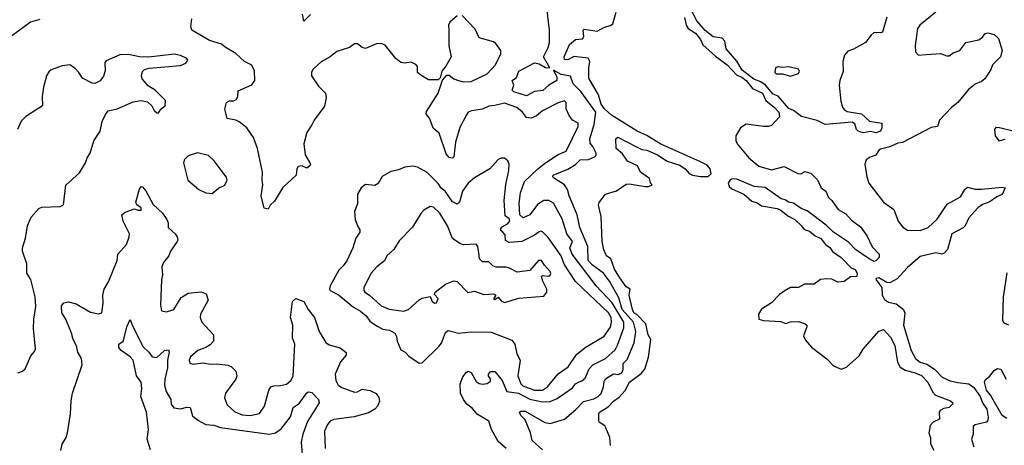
# Model space of a CAD drawing. Extents: x 1892934 to 2008621, y 567149 to 683290.
# Tile 137 of 256: x 1928487 to 1934719, y 652955 to 655650. Entities that reach past the tile are written whole.
import ezdxf

# ---------------------------------------------------------------- set-up
doc = ezdxf.new("R2010")
doc.units = 0

msp = doc.modelspace()

# ---------------------------------------------------------------- linework, layer by layer
at = {"layer": '0CON20XD'}
for points in [[(1931255, 655673.8), (1931210, 655635), (1931200, 655615), (1931201.9, 655585), (1931202.9, 655485), (1931218.1, 655415), (1931184.2, 655355.8), (1931157.5, 655325), (1931147, 655283), (1931135, 655270), (1931075, 655270.6), (1931025, 655298.2), (1931005.3, 655315.3), (1931003.9, 655355), (1930995, 655367.1), (1930965, 655380.7), (1930924.7, 655374.7), (1930899.8, 655379.8), (1930867.5, 655405), (1930798.9, 655488.9), (1930775, 655500.6), (1930745, 655497.5), (1930675, 655468.5), (1930655, 655473.8), (1930625, 655497.1), (1930605, 655497.4), (1930575, 655473.3), (1930495, 655450), (1930450.8, 655415), (1930395, 655384.4), (1930341.9, 655335), (1930333.3, 655315), (1930333.1, 655295), (1930378.9, 655228.9), (1930421.4, 655185), (1930426, 655155), (1930415, 655103.8), (1930350, 655015), (1930336, 654985), (1930303.4, 654936.6), (1930285.8, 654864.2), (1930293.3, 654795), (1930324, 654745), (1930328, 654735), (1930323.8, 654725), (1930305, 654711.2), (1930274, 654724), (1930249.1, 654720.9), (1930240, 654705), (1930236.2, 654665), (1930151.9, 654588.1), (1930098.9, 654501.1), (1930072, 654475), (1930060, 654450), (1930035, 654457.5), (1930014.6, 654534.6), (1930025.8, 654605), (1930020.4, 654635), (1930022.7, 654685), (1929990.8, 654835), (1929967.5, 654905), (1929924.2, 654965), (1929875, 655002.9), (1929855, 655014.3), (1929800, 655025), (1929784.4, 655084.4), (1929795, 655126.7), (1929813.6, 655136.4), (1929843, 655137), (1929857.5, 655145), (1929866.4, 655163.6), (1929870.5, 655199.5), (1929955, 655237.8), (1929975.7, 655264.3), (1929973.4, 655326.6), (1929955, 655362.1), (1929909.4, 655385), (1929855, 655436.9), (1929786.2, 655476.2), (1929764.3, 655495), (1929687.8, 655517.8), (1929576.2, 655585), (1929570, 655605), (1929576.2, 655655)], [(1930327.1, 655682.9), (1930285, 655641.2), (1930276.7, 655685)], [(1931674.2, 654395), (1931652.6, 654415), (1931648.2, 654488.2), (1931655.7, 654555), (1931681, 654625), (1931765.3, 654705), (1931815, 654743.2), (1931894, 654796), (1931945, 654818.2), (1932022.1, 654975), (1932022.3, 654995), (1931985.7, 655015), (1931964.4, 655044.4), (1931946.5, 655085), (1931945.7, 655125.7), (1931935, 655135.6), (1931895, 655123.8), (1931796, 655074), (1931758.1, 655041.9), (1931725, 655026.8), (1931695, 655031.1), (1931669.1, 655065), (1931632.5, 655095), (1931555, 655121.3), (1931495, 655106), (1931455, 655103.2), (1931416, 655084), (1931346.1, 655073.9), (1931326, 655065), (1931315, 655047.5), (1931273, 654967), (1931246, 654875), (1931235, 654782.5), (1931225, 654773.8), (1931205, 654776.7), (1931185, 654800), (1931142.2, 654932.2), (1931102.9, 654962.9), (1931082.2, 655022.2), (1931060, 655055), (1931062, 655068), (1931135.8, 655185), (1931163.3, 655266.7), (1931191.2, 655298.8), (1931205, 655300), (1931235, 655276.2), (1931264.3, 655264.3), (1931295, 655257.5), (1931345, 655260), (1931445, 655307.1), (1931498.5, 655365), (1931531.2, 655435), (1931531.2, 655455), (1931499.5, 655499.5), (1931485, 655510), (1931393.8, 655535), (1931370.5, 655590.5), (1931286.4, 655676.4)], [(1931645.7, 655324.3), (1931745, 655377.9), (1931775, 655371.9), (1931815, 655346.7), (1931842.5, 655345), (1931801.4, 655415), (1931832.5, 655475), (1931840, 655505), (1931839.6, 655585), (1931823.8, 655725)], [(1932088.9, 655345), (1932096.2, 655385), (1932085, 655406.8), (1931995, 655417.4), (1931955, 655396.1), (1931935, 655398), (1931933.8, 655415), (1931965.8, 655494.2), (1932004.8, 655525.2), (1932049.9, 655530.1), (1932057.2, 655545), (1932053.3, 655585), (1932059.7, 655590.3), (1932141.5, 655578.5), (1932187.7, 655602.3), (1932226.7, 655613.3), (1932241.8, 655625), (1932261.2, 655698.8)], [(1932694.7, 655665), (1932704.5, 655615), (1932717.5, 655595), (1932765, 655565.5), (1932795.4, 655525), (1932811.1, 655491.1), (1932890.4, 655420.4), (1932965, 655364.5), (1933025, 655298.7), (1933056.7, 655286.7), (1933083.8, 655265), (1933124.8, 655214.8), (1933188.5, 655185), (1933208.7, 655138.7), (1933265, 655094.4), (1933292.2, 655065), (1933296, 655035), (1933245, 654981.2), (1933225, 654974.2), (1933195, 654974.2), (1933085, 654989.2), (1933048.8, 654965), (1933020, 654915), (1933019.2, 654885), (1933027.1, 654865), (1933101.5, 654775), (1933165, 654722.5), (1933245, 654700), (1933325, 654721.2), (1933415, 654673.8), (1933435, 654676.7), (1933455, 654690), (1933495, 654678), (1933535.7, 654635.7), (1933560, 654585), (1933590, 654565), (1933605, 654523.8), (1933626.2, 654505), (1933667.9, 654447.9), (1933715, 654420.8), (1933751.8, 654381.8), (1933807.9, 654337.9), (1933849.7, 654279.7), (1933881.2, 654211.2), (1933927.5, 654165), (1933926.7, 654145), (1933905, 654122.5), (1933895, 654120), (1933864.2, 654135), (1933777.5, 654195), (1933731.6, 654241.6), (1933637.7, 654305), (1933590.2, 654350.2), (1933470.8, 654440.8), (1933432.7, 654455), (1933385, 654489.6), (1933353.1, 654495), (1933330.7, 654510.7), (1933306.7, 654516.7), (1933205, 654587.1), (1933136.1, 654593.9), (1933025, 654641), (1932996.9, 654643.1), (1932983.9, 654636.1), (1932971.7, 654615), (1932977.4, 654595), (1932995, 654579.3), (1933069.6, 654545), (1933121.5, 654501.5), (1933155, 654490), (1933181.9, 654471.9), (1933280.6, 654455), (1933305.2, 654445), (1933348.5, 654408.5), (1933392.7, 654385), (1933435.9, 654345), (1933451.3, 654321.3), (1933485, 654310.5), (1933522.1, 654282.1), (1933556.8, 654265), (1933586.7, 654226.7), (1933615, 654208.8), (1933631.6, 654181.6), (1933685.8, 654145), (1933749.3, 654079.3), (1933775, 654067.6), (1933787.1, 654045), (1933785.5, 654025), (1933745, 654022.5), (1933705, 653992.7), (1933665, 653987.5), (1933626.8, 654006.8), (1933595, 654009.7), (1933555.2, 654004.8), (1933515, 653975.4), (1933455, 653976.1), (1933415, 653955.5), (1933365, 653953.5), (1933325, 653932.2), (1933295, 653910.6), (1933245, 653858.1), (1933182.7, 653817.3), (1933162.9, 653785), (1933164.6, 653754.6), (1933195, 653745.5), (1933305, 653740), (1933335, 653727.1), (1933365, 653736.9), (1933415, 653738.5), (1933457.5, 653725), (1933468.5, 653715), (1933469.2, 653705), (1933447.9, 653647.9), (1933461.2, 653621.2), (1933497.3, 653577.3), (1933595, 653503.3), (1933638.4, 653458.4), (1933685, 653437), (1933720.8, 653449.2), (1933799.2, 653520.8), (1933824.7, 653565), (1933925, 653678.5), (1933955, 653688), (1933999.3, 653640.7), (1934025, 653586.2), (1934041.8, 653481.8), (1934060.4, 653450.4), (1934090.1, 653430.1), (1934154.2, 653415), (1934195, 653397.5), (1934235, 653356), (1934264.3, 653294.3), (1934282.6, 653272.6), (1934377.3, 653237.3), (1934393.1, 653225), (1934391.1, 653215), (1934368.9, 653195), (1934335, 653188.2), (1934312.2, 653175), (1934307.3, 653165), (1934309.3, 653120.7), (1934268.7, 653101.3), (1934250.2, 653079.8), (1934241.5, 653031.5), (1934251.9, 653005), (1934250.9, 652965), (1934272.2, 652925)], [(1933974.5, 655665.5), (1933948.1, 655571.9), (1933935, 655566.5), (1933895, 655568.7), (1933875, 655552.2), (1933839.3, 655505), (1933765, 655463.3), (1933728.3, 655451.7), (1933707.5, 655425), (1933696.3, 655385), (1933698.7, 655321.3), (1933677.3, 655265), (1933673.8, 655236.2), (1933683.6, 655135), (1933695, 655096.2), (1933705, 655081.5), (1933725, 655069.6), (1933815, 655054.2), (1933865, 655008.1), (1933942.5, 654995), (1933944.2, 654965), (1933934, 654945), (1933905, 654934.5), (1933871.9, 654941.9), (1933825, 654934.6), (1933794.1, 654944.1), (1933783.5, 654955), (1933771.8, 654991.8), (1933755, 655001.5), (1933585, 654987.5), (1933535, 655011.9), (1933435, 655037.8), (1933385, 655074.6), (1933355, 655087.9), (1933287.1, 655167.1), (1933255, 655178.6), (1933206.6, 655236.6), (1933176.7, 655256.7), (1933133, 655273), (1933060.2, 655330.2), (1933025, 655388.5), (1932959.2, 655465), (1932950, 655515), (1932933.9, 655533.9), (1932875, 655541.2), (1932825, 655581.1), (1932773.3, 655643.3), (1932741.7, 655705)], [(1934285, 655698.9), (1934184, 655615), (1934169.4, 655595), (1934154.2, 655485), (1934155.9, 655445.9), (1934175, 655426.2), (1934225, 655430.8), (1934313.9, 655436.1), (1934355, 655420.5), (1934369.1, 655420.9), (1934395, 655440.6), (1934437.7, 655455), (1934475, 655505.8), (1934557.3, 655522.7), (1934580.4, 655539.6), (1934595, 655561.9), (1934615, 655568.1), (1934655, 655555.8), (1934681.3, 655531.3), (1934704.4, 655455), (1934694.2, 655415), (1934644.5, 655365.5), (1934632.9, 655335), (1934594.5, 655275), (1934575, 655258.8), (1934535, 655241.4), (1934492.1, 655207.9), (1934424.5, 655125.5), (1934383.8, 655095), (1934307.5, 655015), (1934295, 654973.3), (1934255, 654966.7), (1934075, 654872.6), (1934045, 654868.4), (1933995, 654845.2), (1933935, 654829.6), (1933925, 654824.2), (1933905, 654792.5), (1933870.3, 654779.7), (1933845, 654763.8), (1933835.6, 654735), (1933847.5, 654655), (1933861.8, 654615), (1933955, 654495.7), (1934019.4, 654449.4), (1934047.8, 654375), (1934076.9, 654336.9), (1934105, 654318.2), (1934185, 654316.1), (1934236.9, 654335), (1934292.6, 654387.4), (1934357.3, 654482.7), (1934442.2, 654527.8), (1934467.8, 654575), (1934485, 654590), (1934535, 654578.2), (1934575, 654576.2), (1934705, 654590.8), (1934723.3, 654585), (1934705, 654542.9), (1934671.5, 654528.5), (1934622.9, 654495), (1934580.4, 654479.6), (1934551.7, 654458.3), (1934495, 654395.7), (1934470, 654345), (1934457.8, 654332.2), (1934385.8, 654294.2), (1934359.2, 654195), (1934338.5, 654171.5), (1934323.4, 654166.6), (1934285, 654173.2), (1934185, 654150), (1934105, 654080.3), (1934040.6, 654009.4), (1933995, 653984.4), (1933975, 653985.2), (1933925, 654015.2), (1933907.6, 654012.4), (1933905.4, 654005), (1933942.6, 653955), (1933945.5, 653905.5), (1933959.3, 653879.3), (1933985, 653861.9), (1934035, 653852), (1934081.6, 653815), (1934088.5, 653791.5), (1934081.5, 653715), (1934129.3, 653555), (1934157.1, 653505), (1934185, 653482.4), (1934228.5, 653468.5), (1934277.8, 653437.8), (1934325.8, 653385.8), (1934375, 653363.4), (1934425, 653352), (1934495, 653345.3), (1934525, 653321.7), (1934566.5, 653265), (1934580.9, 653225), (1934607, 653185), (1934617.2, 653132.8), (1934615, 653114), (1934605, 653102.2), (1934535, 653084.4), (1934520.8, 653075), (1934521.2, 653025), (1934510.5, 652995), (1934525.2, 652944.8)], [(1928615, 655651.2), (1928555.8, 655634.2), (1928434.4, 655545.6)], [(1928475, 653414), (1928505, 653423.8), (1928520.5, 653439.5), (1928557.3, 653522.7), (1928580.5, 653549.5), (1928585.8, 653565), (1928574.3, 653695), (1928575.8, 653755), (1928589.4, 653835), (1928585.6, 653895), (1928557.8, 654005), (1928532.5, 654045), (1928531.5, 654105), (1928504, 654185), (1928504.1, 654205.9), (1928524.1, 654265.9), (1928535.9, 654344.1), (1928559.5, 654400.5), (1928607.5, 654455), (1928626.4, 654463.6), (1928743, 654467), (1928763, 654477), (1928778.3, 654601.7), (1928865, 654680), (1928903.8, 654745), (1928914.1, 654775.9), (1928932.5, 654805), (1928955, 654882.5), (1928996.2, 654945), (1929008.8, 655005), (1929029.2, 655050.8), (1929046.1, 655073.9), (1929103.9, 655086.1), (1929205, 655130), (1929255, 655138), (1929295, 655130), (1929322.5, 655105), (1929337.5, 655075), (1929355, 655060), (1929365, 655060), (1929382.5, 655085), (1929407.1, 655105), (1929408.5, 655138.5), (1929345, 655203.3), (1929300.7, 655230.7), (1929262.5, 655275), (1929257.5, 655295), (1929265, 655322.5), (1929277.5, 655335), (1929305.8, 655344.2), (1929505, 655359.4), (1929538.8, 655375), (1929550, 655395), (1929543.8, 655405), (1929505, 655424.4), (1929465, 655432.2), (1929303.8, 655413.8), (1929245, 655414.5), (1929175, 655430.6), (1929121.4, 655428.6), (1929035, 655390), (1929025, 655380), (1929027, 655327), (1929017.7, 655292.3), (1928995, 655263.3), (1928963, 655247), (1928945, 655247.5), (1928885, 655280.8), (1928860, 655315), (1928835, 655344), (1928803.9, 655363.9), (1928755, 655358), (1928685, 655333.3), (1928670.5, 655319.5), (1928655.9, 655294.1), (1928637, 655223), (1928628.8, 655165), (1928630.8, 655105), (1928525, 655038.1), (1928495, 655008), (1928473.5, 654955)], [(1933365, 655293.3), (1933415, 655310), (1933422.5, 655325), (1933416.1, 655336.1), (1933355, 655351.2), (1933315, 655347.5), (1933285, 655352.5), (1933270, 655345), (1933267, 655317), (1933275, 655307.5), (1933315, 655307.5), (1933365, 655293.3)], [(1931795, 652926.5), (1931731.2, 652985), (1931719.3, 653035), (1931686.8, 653116.8), (1931658.8, 653145), (1931650, 653165), (1931658.8, 653171.2), (1931685, 653171.5), (1931809.5, 653099.5), (1931845, 653092.5), (1931935, 653120.8), (1932007.5, 653182.5), (1932055, 653233.1), (1932119.7, 653250.3), (1932147.7, 653265), (1932166.1, 653283.9), (1932181.9, 653325), (1932185, 653358.6), (1932195, 653375.4), (1932245, 653408.8), (1932275, 653403.7), (1932298, 653415), (1932306, 653435), (1932306.8, 653473.2), (1932331.7, 653498.3), (1932375.8, 653605), (1932385.9, 653675), (1932371.4, 653735), (1932299.3, 653815), (1932279.2, 653889.2), (1932219.6, 653995), (1932181.1, 654045), (1932112.4, 654095), (1932085.7, 654125), (1932081.6, 654215), (1932032.6, 654335), (1932015.7, 654415.7), (1931963.6, 654535), (1931953.3, 654575), (1931934.3, 654604.3), (1931872, 654645), (1931861.2, 654655), (1931864, 654665), (1931955, 654704.6), (1932005, 654733.5), (1932035, 654762.7), (1932086.7, 654765), (1932125, 654781.4), (1932135, 654793.3), (1932135.6, 654805), (1932115, 654847.5), (1932097.5, 654867.5), (1932096, 654895), (1932122.8, 654987.2), (1932133.1, 655065), (1932037.6, 655195), (1931989.4, 655245), (1931973.3, 655293.3), (1931913.4, 655303.4), (1931865, 655330), (1931887.3, 655287.3), (1931885.6, 655265), (1931835, 655235.4), (1931797.6, 655202.4), (1931745, 655194.7), (1931695, 655167.7), (1931613.7, 655193.7), (1931604.3, 655205), (1931615.2, 655235), (1931603.3, 655265), (1931630.3, 655285), (1931645.7, 655324.3)], [(1932226.4, 652953.6), (1932221.2, 653005), (1932197.5, 653065), (1932189.3, 653079.3), (1932155, 653102.5), (1932151.2, 653115), (1932151.4, 653155), (1932157.5, 653165), (1932210.5, 653199.5), (1932245, 653235.6), (1932280.2, 653259.8), (1932318.2, 653301.8), (1932345.6, 653355), (1932420.3, 653409.7), (1932442.4, 653437.6), (1932466, 653514), (1932481.9, 653625), (1932463.7, 653655), (1932450.7, 653725), (1932392.9, 653782.9), (1932374.4, 653795), (1932364.8, 653815), (1932344.7, 653905.3), (1932350, 653945), (1932325, 653958.2), (1932285, 654015.5), (1932251.1, 654071.1), (1932227.3, 654135), (1932200.9, 654155), (1932182.9, 654192.9), (1932172.7, 654245), (1932166.2, 654405), (1932149.2, 654475), (1932155, 654493.3), (1932194.2, 654545.8), (1932263, 654567), (1932325, 654609.2), (1932345, 654611.9), (1932445.9, 654594.1), (1932466, 654594), (1932490, 654605), (1932480, 654615), (1932472.5, 654645), (1932416.2, 654685), (1932396.2, 654725), (1932334.2, 654754.2), (1932301.3, 654801.3), (1932262, 654835), (1932260, 654895), (1932273, 654907), (1932386.9, 654846.9), (1932425, 654828.1), (1932455, 654823.7), (1932523.4, 654795), (1932583.7, 654753.7), (1932665, 654730.1), (1932699, 654705), (1932725, 654676.3), (1932745.5, 654665.5), (1932795, 654656.6), (1932845, 654658.2), (1932863.7, 654675), (1932857, 654707), (1932838.4, 654728.4), (1932792.4, 654752.4), (1932545, 654862.6), (1932456.2, 654916.2), (1932395, 654943.6), (1932233.1, 655045), (1932188.1, 655085), (1932167.1, 655115), (1932150, 655175), (1932089.6, 655279.6), (1932088.9, 655345)], [(1934773.9, 654943.9), (1934687.5, 654965), (1934665, 654966.7), (1934657.5, 654955), (1934660, 654915), (1934685, 654882.5), (1934725, 654893.3)], [(1929705, 654550.8), (1929745, 654583.8), (1929785, 654603.3), (1929798.8, 654635), (1929793.8, 654655), (1929717.4, 654757.4), (1929681.1, 654791.1), (1929612.2, 654807.8), (1929552.4, 654787.6), (1929530, 654765), (1929524.2, 654745), (1929550.8, 654635), (1929620, 654575), (1929665, 654553.1), (1929705, 654550.8)], [(1931745, 653304.2), (1931795, 653304.8), (1931827.5, 653325), (1931895, 653406.9), (1931957.1, 653452.9), (1932010.3, 653529.7), (1932065, 653575.3), (1932185, 653647.1), (1932226.9, 653703.1), (1932232.9, 653735), (1932229.8, 653765), (1932214, 653795), (1932005, 653992.3), (1931932.9, 654102.9), (1931913.5, 654155), (1931832.2, 654272.2), (1931795, 654306), (1931785, 654310.8), (1931775, 654307.1), (1931744.7, 654285.3), (1931665, 654245.7), (1931585, 654239), (1931561.3, 654251.3), (1931558.6, 654288.6), (1931545, 654304.7), (1931531.1, 654315), (1931531.9, 654328.1), (1931540.5, 654339.5), (1931575, 654358.4), (1931588, 654375), (1931585, 654388.6), (1931559.4, 654409.4), (1931552.4, 654505), (1931563, 654607), (1931583.3, 654695), (1931585.6, 654735), (1931576.8, 654756.8), (1931555, 654772.5), (1931535, 654774.2), (1931515, 654766), (1931462.9, 654705), (1931365, 654650), (1931325, 654615.4), (1931290, 654565), (1931271.1, 654495), (1931255, 654481.9), (1931225, 654496.2), (1931179.4, 654565), (1931155, 654583.8), (1931135, 654612.5), (1931065, 654682.9), (1931005, 654717.5), (1930975, 654721.9), (1930925, 654715.6), (1930885, 654699.4), (1930835, 654689.2), (1930781.7, 654658.3), (1930755, 654613.3), (1930735, 654600), (1930675, 654606.2), (1930647.5, 654585), (1930624.2, 654545.8), (1930623.8, 654485), (1930606, 654435), (1930610, 654385), (1930624.1, 654344.1), (1930639.8, 654319.8), (1930640, 654305), (1930615, 654266), (1930594.5, 654205), (1930556.2, 654123.8), (1930535, 654092.5), (1930506.5, 654065), (1930451.4, 653965), (1930447.5, 653945), (1930451.8, 653935), (1930505, 653907.3), (1930599.8, 653829.8), (1930644.5, 653805), (1930679.1, 653775), (1930702.1, 653742.1), (1930748.7, 653708.7), (1930785, 653691.4), (1930826.7, 653685), (1930860, 653665), (1930872.5, 653645), (1930876.2, 653615), (1930898.8, 653558.8), (1930927.1, 653545), (1930950.7, 653520.7), (1931015, 653474.4), (1931035, 653477.5), (1931139.1, 653580.9), (1931157.3, 653602.7), (1931170, 653635), (1931180.8, 653669.2), (1931198.1, 653681.9), (1931265, 653665.5), (1931345, 653673.3), (1931470.7, 653670.7), (1931601.4, 653621.4), (1931621.1, 653595), (1931632.5, 653535), (1931653.9, 653493.9), (1931639.3, 653395), (1931658.8, 653345), (1931672.1, 653332.1), (1931745, 653304.2)], [(1928747.9, 652922.1), (1928755, 652962.5), (1928780, 653005), (1928790, 653035), (1928809.2, 653155), (1928813.1, 653236.9), (1928821.4, 653285), (1928881.2, 653465), (1928877.5, 653505), (1928853.8, 653545), (1928846, 653585), (1928825.3, 653625.3), (1928815.3, 653665.3), (1928777.9, 653755), (1928753.4, 653795), (1928750.9, 653839.1), (1928765, 653858), (1928795, 653864), (1928845, 653850.5), (1928935, 653798.5), (1928985, 653786.9), (1929006, 653795), (1929015.5, 653855), (1929012.3, 653905), (1929020.5, 653945), (1929048.9, 653991.1), (1929103.8, 654125), (1929107.5, 654165), (1929162.4, 654227.6), (1929180, 654275), (1929181.1, 654295), (1929141.1, 654375), (1929134, 654415), (1929155, 654431.4), (1929213, 654453), (1929235, 654443.2), (1929255.6, 654445), (1929255, 654459.2), (1929227.1, 654477.1), (1929221.9, 654495), (1929245, 654577.5), (1929255, 654593.3), (1929265, 654591.2), (1929285, 654566.7), (1929330.5, 654480.5), (1929390, 654425), (1929418, 654385), (1929426, 654365), (1929426.2, 654335), (1929471.2, 654295), (1929484, 654275), (1929488, 654255), (1929484, 654245), (1929441.2, 654185), (1929430, 654155), (1929396.8, 654113.2), (1929385.8, 654085), (1929390.8, 654035), (1929384.1, 654004.1), (1929378, 653845), (1929385, 653807.5), (1929415, 653800), (1929463.3, 653815), (1929508.3, 653891.7), (1929552.3, 653917.7), (1929635, 653926.2), (1929667.5, 653915), (1929680, 653875), (1929631.4, 653785), (1929628.9, 653765), (1929639.4, 653735), (1929714, 653655), (1929714.2, 653615), (1929692.5, 653592.5), (1929665, 653574.3), (1929615, 653555.7), (1929566.7, 653515), (1929558.8, 653495), (1929563.3, 653475), (1929585, 653470), (1929645, 653478), (1929695, 653468), (1929735, 653470.8), (1929803, 653463), (1929825, 653454), (1929853.8, 653425), (1929860, 653395), (1929854.2, 653375), (1929789.5, 653285), (1929783.5, 653255), (1929800.7, 653210.7), (1929847.6, 653167.6), (1929895, 653147.3), (1929945, 653144.6), (1930005, 653157.1), (1930036.2, 653203.8), (1930064.4, 653305), (1930075.4, 653324.6), (1930095, 653332.7), (1930136.5, 653333.5), (1930175, 653343.1), (1930202.1, 653365), (1930217.7, 653392.3), (1930228.8, 653595), (1930212.6, 653635), (1930214.6, 653715), (1930201.4, 653765), (1930213.8, 653865), (1930235, 653884), (1930285, 653865.8), (1930312.2, 653815), (1930352.5, 653765), (1930381.5, 653675), (1930425.3, 653605.3), (1930445, 653590.9), (1930515, 653571.5), (1930552.4, 653542.4), (1930553.3, 653525), (1930517.1, 653482.9), (1930482.5, 653405), (1930487.1, 653365), (1930502.5, 653335), (1930525, 653320.4), (1930605, 653291.8), (1930625.8, 653294.2), (1930655, 653310.6), (1930705, 653302.9), (1930743, 653283), (1930758.8, 653258.8), (1930763.9, 653233.9), (1930752.5, 653205), (1930734, 653185), (1930695, 653160), (1930603.8, 653136.2), (1930475, 653118.5), (1930452.6, 653107.4), (1930435, 653086), (1930415.6, 653045), (1930420, 652935)], [(1931565, 652934.2), (1931515, 652979.4), (1931473.5, 653055), (1931455, 653108.6), (1931383, 653153), (1931350.1, 653190.1), (1931317.1, 653215), (1931295.3, 653245.3), (1931277.1, 653285), (1931273.8, 653345), (1931292.2, 653387.8), (1931315, 653417.5), (1931325, 653423.8), (1931345, 653415.6), (1931375, 653359.2), (1931395, 653345.7), (1931415, 653342.9), (1931445, 653347.5), (1931465, 653358.8), (1931468.7, 653375), (1931453.3, 653393.3), (1931453.4, 653406.6), (1931467.4, 653422.6), (1931493.1, 653423.1), (1931539.7, 653365), (1931569.6, 653295), (1931644.7, 653284.7), (1931715, 653247.5), (1931795, 653231.3), (1931845, 653233.1), (1931888.5, 653251.5), (1931985, 653318.8), (1932005.2, 653344.8), (1932026.9, 653356.9), (1932045, 653363.1), (1932065, 653380), (1932091.5, 653438.5), (1932114.6, 653465), (1932195, 653504), (1932255, 653560.5), (1932271.4, 653588.6), (1932310.5, 653699.5), (1932311.1, 653735), (1932237.4, 653857.4), (1932136, 653965), (1931983.5, 654165), (1931969.6, 654205), (1931985.9, 654245), (1931950, 654295), (1931920.2, 654390.2), (1931865, 654488.2), (1931835, 654504.5), (1931805, 654504.4), (1931765, 654481.1), (1931716.5, 654415), (1931674.2, 654395)], [(1930915, 653804.4), (1930946.7, 653815), (1931015, 653876.7), (1931035, 653886.7), (1931085, 653897.5), (1931097.5, 653865), (1931115, 653855.3), (1931125, 653857.9), (1931136.2, 653885), (1931111.2, 653911.2), (1931116, 653925), (1931182.5, 653975), (1931235, 653997.6), (1931255, 653991.8), (1931322.4, 653922.4), (1931365, 653931.4), (1931425, 653910.6), (1931487.5, 653915), (1931500, 653905), (1931485, 653883.8), (1931495, 653878.8), (1931515, 653892.5), (1931535, 653870), (1931555, 653860), (1931645, 653887.5), (1931805, 653900), (1931822.5, 653925), (1931822.5, 653945), (1931797.5, 653995), (1931790, 654025), (1931795, 654030), (1931835, 654026.7), (1931845, 654032.5), (1931847.7, 654042.3), (1931843.8, 654055), (1931807.5, 654095), (1931790, 654125), (1931770, 654125), (1931715, 654062.5), (1931635, 654052.5), (1931587.7, 654077.7), (1931565, 654083.3), (1931502.7, 654082.7), (1931482.1, 654092.1), (1931455, 654117.9), (1931415, 654116.2), (1931396.7, 654135), (1931392, 654175), (1931386.2, 654215), (1931375, 654228), (1931295, 654224.5), (1931272.6, 654232.6), (1931225.4, 654265.4), (1931195, 654345.6), (1931145, 654424.2), (1931105, 654464), (1931085, 654467.5), (1931045, 654444.3), (1931025, 654422.5), (1930973.8, 654336.2), (1930889.4, 654250.6), (1930855.7, 654195), (1930811.4, 654155), (1930795.8, 654124.2), (1930747.1, 654085), (1930712.2, 654045), (1930664.7, 653955.3), (1930664.7, 653935), (1930670.9, 653925), (1930701.4, 653905), (1930775, 653839.1), (1930825, 653816.9), (1930915, 653804.4)], [(1934735, 654048.2), (1934710.6, 653895), (1934707.8, 653745), (1934715, 653730.5), (1934745, 653718.4)], [(1929315, 652926.2), (1929293.9, 652995), (1929300.9, 653055), (1929288.4, 653165), (1929252.8, 653265), (1929259.7, 653315), (1929255.8, 653355), (1929226.4, 653395), (1929204.7, 653495), (1929185.9, 653515.9), (1929129.1, 653555), (1929113.6, 653575), (1929114.2, 653595), (1929140.8, 653615), (1929148.8, 653635), (1929164.7, 653705), (1929185, 653752.5), (1929197.5, 653715), (1929268.2, 653578.2), (1929305, 653545.5), (1929325, 653515.4), (1929355, 653512.1), (1929402.9, 653555), (1929428.9, 653558.9), (1929432.2, 653545), (1929421.9, 653495), (1929421.6, 653445), (1929405.4, 653375), (1929403.1, 653335), (1929413.2, 653295), (1929442.4, 653245), (1929445.4, 653215), (1929463.2, 653193.2), (1929505, 653186.2), (1929545, 653196.5), (1929565.5, 653195.5), (1929581.4, 653141.4), (1929613.5, 653113.5), (1929665, 653086.4), (1929715, 653083.1), (1929757.1, 653067.1), (1930065, 653025.7), (1930105, 653033.2), (1930141.4, 653058.6), (1930201.1, 653135), (1930218.1, 653195), (1930255, 653219.2), (1930305, 653287.1), (1930315, 653292.9), (1930335, 653289.2), (1930377.1, 653245), (1930381.4, 653225), (1930307.5, 653105), (1930279.5, 653025), (1930267.2, 652975), (1930279, 652845)], [(1934735, 653125.6), (1934704.8, 653145), (1934632.2, 653272.2), (1934606.8, 653305), (1934592.8, 653355), (1934598.9, 653371.1), (1934625, 653390.5), (1934655, 653428.8), (1934675, 653440.9), (1934697.5, 653437.5), (1934731.1, 653375)]]:
    msp.add_lwpolyline(points, dxfattribs=at)

doc.saveas('drawing.dxf')
